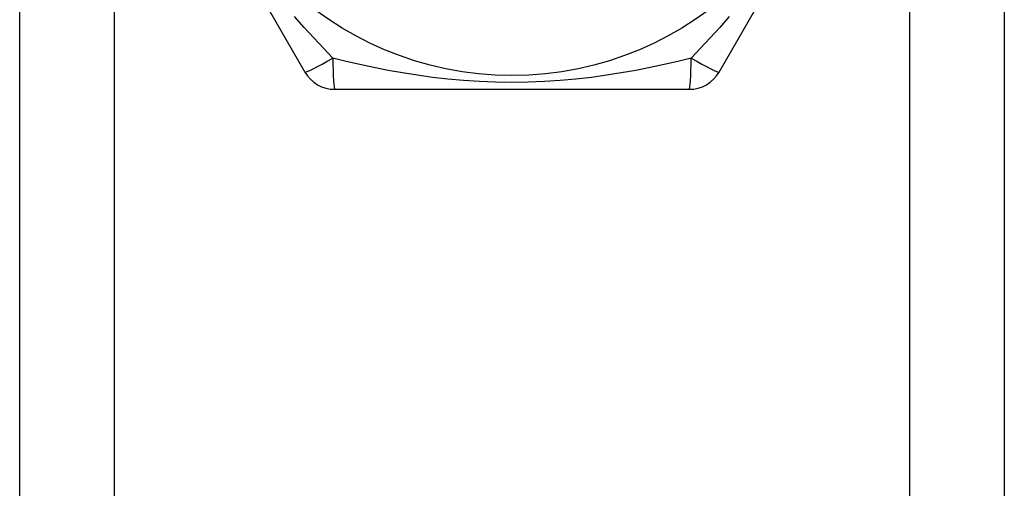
# Model space of a CAD drawing. Header units: inches. Extents: x 4 to 114, y 7 to 59.
# Tile 18 of 55: x 6.014 to 6.576, y 37.678 to 37.946. Entities that reach past the tile are written whole.
import ezdxf

# ---------------------------------------------------------------- set-up
doc = ezdxf.new("R2010")
doc.units = ezdxf.units.IN
doc.header["$MEASUREMENT"] = 0
doc.layers.add('Visible Edges(ANSI)', color=7, linetype='Continuous', lineweight=25)
doc.layers.add('Visible Tangent Edges(ANSI)', color=7, linetype='Continuous', lineweight=25)

msp = doc.modelspace()

# ---------------------------------------------------------------- linework, layer by layer
at = {"layer": 'Visible Edges(ANSI)'}
for p, q in [((6.01404, 28.91602), (6.01404, 38.42783)), ((6.57604, 38.42783), (6.57604, 28.91602)), ((6.0757, 38.09122), (6.17685, 37.91602)), ((6.41324, 37.91602), (6.51439, 38.09122)), ((6.19389, 37.90618), (6.39619, 37.90618))]:
    msp.add_line(p, q, dxfattribs=at)
msp.add_circle((6.29504, 38.10106), 0.18701, dxfattribs=at)
for centre, start, end in [((6.19389, 37.92586), 210, 270), ((6.39619, 37.92586), 270, 330)]:
    msp.add_arc(centre, 0.01969, start, end, dxfattribs=at)
at = {"layer": 'Visible Tangent Edges(ANSI)'}
for p, q in [((6.06789, 38.42783), (6.06789, 28.91602)), ((6.52219, 28.91602), (6.52219, 38.42783))]:
    msp.add_line(p, q, dxfattribs=at)
at = {"layer": 'Visible Tangent Edges(ANSI)', "flags": 128}
for points in [[(6.19279, 37.92396), (6.18738, 37.92963), (6.18192, 37.93548), (6.17645, 37.94154), (6.17098, 37.94779)], [(6.41909, 37.94778), (6.41364, 37.94154), (6.40818, 37.9355), (6.40272, 37.92963), (6.39729, 37.92396)], [(6.39729, 37.92396), (6.38967, 37.9221), (6.38188, 37.9203), (6.3739, 37.91859), (6.36575, 37.91699), (6.35744, 37.9155), (6.34898, 37.91417), (6.34035, 37.91299), (6.33157, 37.91199), (6.32263, 37.91119), (6.31353, 37.9106), (6.30431, 37.91024), (6.29502, 37.91011), (6.28571, 37.91024), (6.27649, 37.9106), (6.2674, 37.91119), (6.25847, 37.91199), (6.24969, 37.91299), (6.24107, 37.91417), (6.23262, 37.91551), (6.22433, 37.91699), (6.2162, 37.91859), (6.20822, 37.9203), (6.20042, 37.9221), (6.1928, 37.92396)]]:
    msp.add_lwpolyline(points, dxfattribs=at)
at = {"layer": 'Visible Tangent Edges(ANSI)'}
for centre, major_axis, start_param, end_param in [((6.19389, 37.92586), (-0.01705, -0.00984), 0, 1.474012), ((6.19389, 37.92586), (0, -0.01969), 4.809173, 6.283185), ((6.39619, 37.92586), (0, -0.01969), 0, 1.474012), ((6.39619, 37.92586), (0.01705, -0.00984), 4.809173, 6.283185)]:
    msp.add_ellipse(centre, major_axis=major_axis, ratio=0.056054, start_param=start_param, end_param=end_param, dxfattribs=at)

doc.saveas('drawing.dxf')
